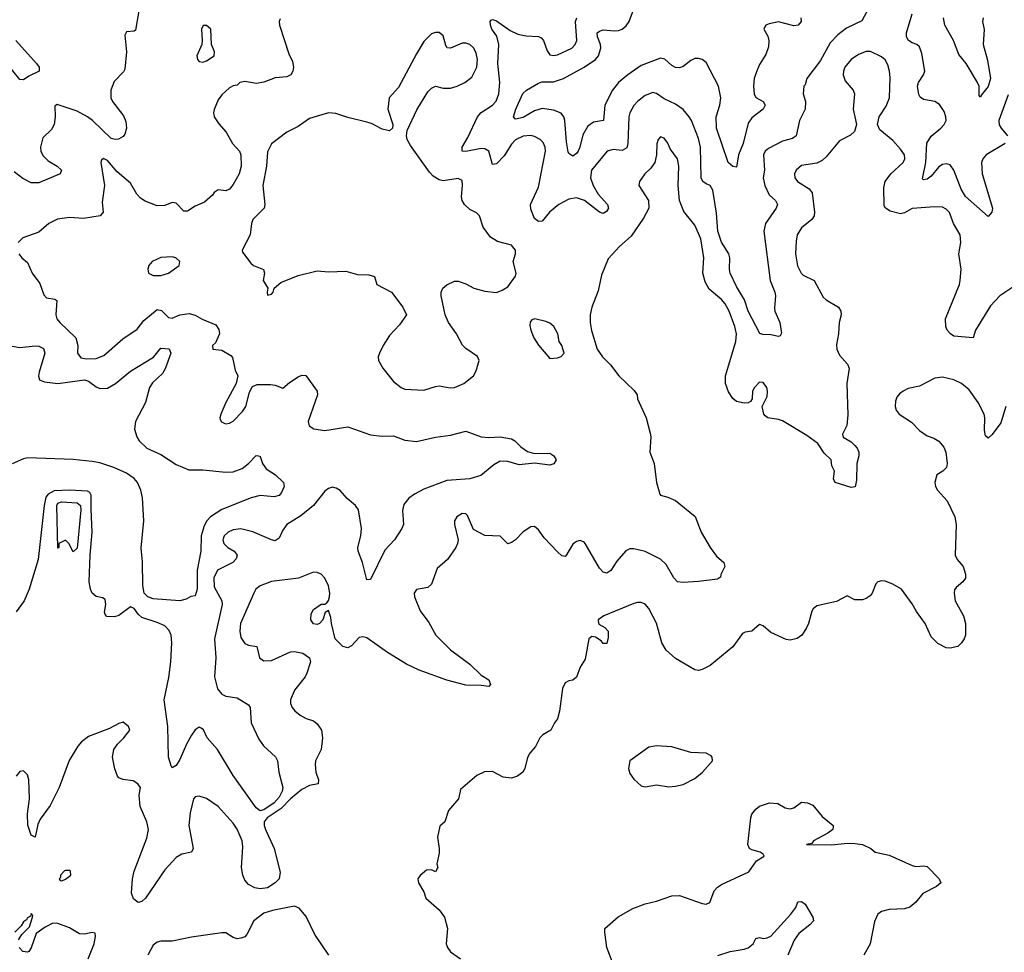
# Model space of a CAD drawing. Header units: inches. Extents: x 1384664 to 1536621, y 460766 to 646467.
# Tile 184 of 256: x 1422389 to 1427554, y 562565 to 567459. Entities that reach past the tile are written whole.
import ezdxf

# ---------------------------------------------------------------- set-up
doc = ezdxf.new("R2010")
doc.units = ezdxf.units.IN
doc.header["$MEASUREMENT"] = 0
doc.layers.add('B4526', color=7, linetype='Continuous')

msp = doc.modelspace()

# ---------------------------------------------------------------- linework, layer by layer
at = {"layer": 'B4526', "color": 5}
for points, elevation in [([(1423013.6, 567506.4), (1422996, 567404), (1422990, 567399.5), (1422950, 567395.1), (1422941.5, 567378.5), (1422948.8, 567291.2), (1422940.9, 567199.1), (1422934.1, 567185.9), (1422884.6, 567135.4), (1422866.7, 567090), (1422868.1, 567050), (1422877, 567030), (1422934.3, 566954.3), (1422945.8, 566925.8), (1422949.3, 566890), (1422941.5, 566858.5), (1422932.9, 566847.1), (1422907.3, 566832.7), (1422890, 566829.9), (1422870, 566836.4), (1422771.9, 566930), (1422744.7, 566950), (1422690, 566979), (1422585.7, 567014.3), (1422573.7, 567006.3), (1422576.1, 566950), (1422569.5, 566910), (1422556.1, 566883.9), (1422510, 566839.8), (1422498.7, 566790), (1422500.6, 566770), (1422510, 566746.4), (1422538, 566718), (1422586, 566690), (1422608, 566670), (1422602, 566650), (1422490, 566602.9), (1422450, 566604), (1422405.3, 566625.3), (1422360.2, 566660.2)], 720), ([(1426841.9, 567518.1), (1426806.7, 567453.3), (1426725.9, 567414.1), (1426680.4, 567379.6), (1426641.4, 567338.6), (1426590, 567245.1), (1426517.6, 567150), (1426510, 567118), (1426502, 567110), (1426498.8, 567070), (1426510.6, 567030), (1426510.4, 566990.4), (1426479.7, 566930), (1426462.3, 566850), (1426443.5, 566836.5), (1426390, 566821.4), (1426316.5, 566783.5), (1426299.6, 566770), (1426290.2, 566750), (1426295.8, 566670), (1426290.1, 566630), (1426297.5, 566590), (1426320.4, 566540.4), (1426354.6, 566510), (1426365.2, 566490), (1426357.6, 566470), (1426301.7, 566390), (1426292.7, 566350), (1426326.4, 566090), (1426350.9, 566030), (1426353.4, 566010), (1426347.9, 565947.9), (1426351.3, 565930), (1426377.4, 565870), (1426385.8, 565814.2), (1426379, 565801), (1426370, 565797), (1426330, 565806.2), (1426286.8, 565806.8), (1426271.9, 565811.9), (1426211.3, 565930), (1426190.5, 565990), (1426150, 566058.7), (1426116.2, 566130), (1426112.2, 566150), (1426114.1, 566210), (1426108.3, 566230), (1426070, 566292.4), (1426051.8, 566350), (1426044.8, 566444.8), (1426025.4, 566565.4), (1426012, 566590), (1425990, 566597.7), (1425973.3, 566610), (1425963.4, 566630), (1425960.7, 566790), (1425950, 566836.3), (1425913.8, 566930), (1425901.6, 566950), (1425870, 566987.7), (1425830, 567016.8), (1425770, 567043.9), (1425730, 567072.9), (1425710, 567078.2), (1425670, 567061.6), (1425630, 567030.7), (1425610, 567008.5), (1425589.4, 566970), (1425583.8, 566950), (1425579.8, 566810), (1425573.9, 566786.1), (1425550, 566773.7), (1425502.6, 566777.4), (1425470.1, 566769.9), (1425388.5, 566670), (1425383.3, 566630), (1425396.9, 566590), (1425423.3, 566543.3), (1425472.3, 566490), (1425478.3, 566470), (1425467.9, 566452.1), (1425450, 566443.1), (1425430, 566448.6), (1425351.2, 566511.2), (1425310, 566525.2), (1425270, 566517.6), (1425217.6, 566490), (1425168.9, 566450), (1425130, 566402.9), (1425110, 566399.6), (1425090, 566416.2), (1425070, 566465.2), (1425068.2, 566490), (1425110, 566580.5), (1425147.9, 566770), (1425145.6, 566790), (1425134.7, 566814.7), (1425119.7, 566830), (1425090, 566846.8), (1425070, 566851.9), (1425030, 566847.9), (1424990, 566828.6), (1424970, 566806), (1424930, 566745), (1424890, 566703.5), (1424870, 566699.7), (1424850.6, 566770), (1424830, 566781.2), (1424810, 566783.4), (1424730, 566768.4), (1424709.8, 566770), (1424709.9, 566790), (1424739.5, 566840.5), (1424791.4, 566950), (1424810, 566973.2), (1424870, 567010.2), (1424888.2, 567031.8), (1424903, 567070), (1424907.7, 567130), (1424897.9, 567230), (1424903.5, 567330), (1424892.8, 567372.8), (1424866.6, 567410), (1424859.8, 567430), (1424858, 567450), (1424862.8, 567457.2), (1424870, 567461.1), (1424890, 567453.4), (1424962.5, 567402.5), (1425003.1, 567383.1), (1425045.6, 567374.4), (1425110, 567371.7), (1425124.3, 567364.3), (1425137.5, 567350), (1425155.6, 567295.6), (1425170, 567275.3), (1425190, 567271.5), (1425210, 567275.5), (1425285.1, 567310), (1425303.5, 567330), (1425311.3, 567350), (1425305.2, 567450), (1425311.5, 567468.5)], 740), ([(1426487.6, 567470), (1426488.6, 567450), (1426473.6, 567430), (1426450, 567426.4), (1426370, 567448.1), (1426321.5, 567438.5), (1426303, 567430), (1426298.3, 567421.7), (1426292.7, 567410), (1426312.9, 567372.9), (1426319.7, 567350), (1426316.9, 567316.9), (1426302.9, 567277.1), (1426270, 567223.5), (1426253.5, 567186.5), (1426242.3, 567150), (1426239.3, 567110), (1426242.1, 567070), (1426250.7, 567050.7), (1426288.8, 567030), (1426299.7, 567010), (1426290, 566989.8), (1426230, 566944.2), (1426210, 566915.8), (1426184.5, 566810), (1426160.1, 566750), (1426150, 566685.6), (1426130, 566689), (1426106.5, 566710), (1426043.8, 566890), (1426043.4, 566950), (1426061.9, 567010), (1426067.2, 567050), (1426055.5, 567110), (1425990, 567235.1), (1425970, 567251.1), (1425950, 567256.4), (1425930, 567255.4), (1425910, 567245.7), (1425870, 567213.6), (1425850, 567206.5), (1425830, 567208.2), (1425810, 567219.8), (1425773, 567253), (1425750, 567256.7), (1425650, 567218.4), (1425579.8, 567170), (1425530, 567129), (1425498.4, 567090), (1425458.5, 567010), (1425451.5, 566930), (1425398.6, 566921.4), (1425370, 566901.4), (1425344, 566856), (1425328.3, 566790), (1425318.4, 566770), (1425310, 566756.9), (1425290, 566743.5), (1425270, 566757.6), (1425266.7, 566766.7), (1425258, 566818), (1425248.8, 566930), (1425243.2, 566950), (1425229, 566969), (1425190, 566984.3), (1425130, 566993.1), (1425090, 566980.7), (1425030, 566945.3), (1424990, 566937.7), (1424980.3, 566950), (1424992, 566990), (1425028.5, 567071.5), (1425048.4, 567090), (1425110, 567126.8), (1425127.4, 567132.6), (1425190, 567133.3), (1425242.7, 567150), (1425350, 567209.5), (1425409.8, 567250), (1425426.1, 567270), (1425437.3, 567310), (1425435.8, 567330), (1425419.7, 567370), (1425419.2, 567390), (1425430, 567399.5), (1425450, 567406.1), (1425510, 567401.2), (1425530, 567402.4), (1425550, 567410.1), (1425570, 567427.3), (1425586.4, 567450), (1425614.6, 567525.4)], 720), ([(1423756.4, 567463.6), (1423750.4, 567449.6), (1423751.7, 567430), (1423800.4, 567280.4), (1423820.6, 567240.6), (1423825.5, 567210), (1423822.4, 567190), (1423810.8, 567169.2), (1423790, 567159.1), (1423730, 567153.7), (1423670, 567131.3), (1423630, 567125.4), (1423570, 567135.1), (1423544.7, 567130), (1423530, 567115.3), (1423510, 567112.7), (1423490, 567102), (1423450, 567065.2), (1423430, 567039), (1423410, 566988), (1423406.4, 566970), (1423410.3, 566950), (1423433.5, 566913.5), (1423472, 566870), (1423506, 566810), (1423542, 566770), (1423550.2, 566750), (1423551.4, 566690), (1423540.9, 566650), (1423510, 566594), (1423490, 566569.6), (1423470, 566562), (1423430, 566566), (1423410, 566552.3), (1423401.4, 566538.6), (1423358.6, 566501.4), (1423310, 566480.2), (1423270, 566454), (1423250, 566455.3), (1423210, 566495.8), (1423190, 566499.5), (1423150, 566483.7), (1423110, 566483.2), (1423047.4, 566507.4), (1423023.2, 566523.2), (1423004.5, 566544.5), (1422970, 566600.9), (1422900.2, 566660.2), (1422850, 566720.5), (1422828.7, 566731.3), (1422818.5, 566721.5), (1422814.9, 566710), (1422834.3, 566590), (1422822.3, 566502.3), (1422826.8, 566450), (1422811, 566430), (1422723.8, 566416.2), (1422650, 566421), (1422587.3, 566412.7), (1422542.4, 566390), (1422490, 566343.6), (1422406.1, 566313.9), (1422380.5, 566290)], 740), ([(1427558.3, 566810), (1427458.2, 566750), (1427441.3, 566730), (1427433.9, 566710), (1427437.7, 566650), (1427491.7, 566470), (1427488.7, 566450), (1427470, 566426), (1427350, 566530.8), (1427327.3, 566570), (1427289.9, 566669.9), (1427270, 566697.8), (1427250, 566702.5), (1427230, 566698.9), (1427210, 566686.6), (1427170, 566638), (1427150, 566622.7), (1427130, 566618.4), (1427124.2, 566624.2), (1427143.1, 566710), (1427148.1, 566811.9), (1427171, 566849), (1427222, 566890), (1427239.3, 566910), (1427248.4, 566930), (1427248.2, 566950), (1427238.5, 566978.5), (1427213.5, 567013.5), (1427189, 567030), (1427130, 567040.5), (1427113.5, 567053.5), (1427106.2, 567066.2), (1427098.7, 567110), (1427103.4, 567130), (1427130.4, 567169.6), (1427137, 567190), (1427121.7, 567281.7), (1427110, 567317.7), (1427094.7, 567330), (1427070, 567337.3), (1427050.9, 567350), (1427041.3, 567370), (1427040.6, 567390), (1427070.6, 567490.6)], 740), ([(1427443.8, 567470), (1427440.3, 567450), (1427447.7, 567407.7), (1427443.7, 567330), (1427466.5, 567246.5), (1427482.1, 567150), (1427470, 567109.7), (1427434.4, 567065.6), (1427430, 567053.2), (1427422, 567062), (1427421.4, 567110), (1427412.8, 567130), (1427354.8, 567230), (1427316.1, 567276.1), (1427287.6, 567350), (1427241.5, 567430), (1427235.6, 567470)], 720), ([(1422369.3, 567350), (1422476.8, 567230), (1422491.5, 567210), (1422491.5, 567188.5), (1422437.4, 567162.6), (1422410, 567143.8), (1422390, 567145.7), (1422316.5, 567236.5)], 680), ([(1427630, 566076), (1427530.3, 566010), (1427482.1, 565957.9), (1427402.3, 565830), (1427390, 565789.3), (1427290, 565799.2), (1427271.6, 565810), (1427254.5, 565830), (1427247.3, 565850), (1427246, 565890), (1427318.5, 566070), (1427322.7, 566090), (1427327.1, 566150), (1427316.4, 566230), (1427325.8, 566290), (1427322, 566330), (1427287.7, 566390), (1427267.1, 566447.1), (1427250, 566465.1), (1427230, 566474.8), (1427190, 566477.2), (1427070, 566468.9), (1427030, 566446.6), (1427010, 566441), (1426955, 566455), (1426930.9, 566470), (1426923.2, 566483.2), (1426921.4, 566578.6), (1426928.4, 566610), (1426959.2, 566650), (1427023.5, 566710), (1427032.3, 566730), (1427029.8, 566750), (1427010, 566779.2), (1426970, 566825.7), (1426901.8, 566881.8), (1426889.6, 566910), (1426898, 566950), (1426933.6, 567006.4), (1426951.3, 567050), (1426955.4, 567155.4), (1426952.4, 567190), (1426943, 567223), (1426929.1, 567249.1), (1426910, 567265.1), (1426851.9, 567291.9), (1426830, 567293.2), (1426790, 567276.5), (1426751.6, 567250), (1426717.6, 567210), (1426710.2, 567190), (1426709.2, 567170), (1426718.8, 567138.8), (1426761.3, 567090), (1426768.4, 567070), (1426761.8, 566990), (1426778.4, 566910), (1426767.9, 566872.1), (1426747.4, 566852.6), (1426690, 566824), (1426620.3, 566739.7), (1426598.9, 566721.1), (1426570, 566706.6), (1426490, 566693.5), (1426462.7, 566670), (1426454.3, 566650), (1426454.9, 566630), (1426468.8, 566610), (1426531.2, 566571.2), (1426546.7, 566550), (1426558.5, 566450), (1426556.9, 566430), (1426545.3, 566410), (1426490, 566366.3), (1426468.2, 566330), (1426462.2, 566297.8), (1426459, 566230), (1426470, 566167.7), (1426487.9, 566130), (1426498.6, 566118.6), (1426556.3, 566090), (1426604.1, 566004.1), (1426619.3, 565990), (1426684.4, 565950), (1426697.4, 565930), (1426698.3, 565910), (1426688.1, 565870), (1426685, 565810), (1426674.4, 565754.4), (1426676.2, 565730), (1426690, 565699.5), (1426731.1, 565651.1), (1426739.6, 565630), (1426728, 565550), (1426734.1, 565385.9), (1426728.4, 565330), (1426704.9, 565284.9), (1426708.7, 565268.7), (1426750, 565243.8), (1426770, 565225.5), (1426782.4, 565210), (1426790.3, 565190), (1426790.2, 565170), (1426780.3, 565130), (1426778, 565042), (1426771.8, 565008.2), (1426750, 565003.6), (1426667, 565030), (1426658, 565050), (1426662.7, 565090), (1426650, 565118), (1426645.2, 565150), (1426610, 565184.7), (1426575.9, 565235.9), (1426517.5, 565277.5), (1426390, 565353.4), (1426370, 565361.7), (1426313.2, 565370), (1426300.3, 565380.3), (1426293.3, 565390), (1426284, 565430), (1426310, 565482), (1426311.6, 565510), (1426309.2, 565530), (1426290, 565556), (1426270, 565558), (1426243, 565530), (1426233.4, 565510), (1426231, 565469), (1426223.5, 565456.5), (1426210.6, 565449.4), (1426190, 565447), (1426150, 565455.6), (1426130, 565471.8), (1426107.1, 565507.1), (1426091.9, 565550), (1426091.7, 565590), (1426145.4, 565770), (1426149, 565810), (1426141.4, 565850), (1426111.7, 565930), (1426090, 565968.4), (1426070, 565990.8), (1426005.2, 566045.2), (1425984.4, 566084.4), (1425971.9, 566130), (1425977.5, 566210), (1425962.4, 566310), (1425930, 566381.1), (1425873.2, 566453.2), (1425851.2, 566511.2), (1425842.9, 566590), (1425846.2, 566690), (1425839.3, 566730), (1425802.2, 566782.2), (1425790, 566812.3), (1425770, 566838), (1425750, 566845.2), (1425739.1, 566830), (1425732.1, 566807.9), (1425730.3, 566750), (1425720.3, 566710), (1425699.3, 566680.7), (1425668.8, 566650), (1425640.5, 566610), (1425638.8, 566601.2), (1425637.1, 566590), (1425686.9, 566510), (1425690.2, 566470), (1425662.4, 566417.6), (1425596.7, 566323.3), (1425534.9, 566270), (1425475.8, 566204.2), (1425441.7, 566118.3), (1425423.7, 566036.3), (1425390.4, 565950), (1425381.6, 565910), (1425382, 565870), (1425388.1, 565828.1), (1425418, 565730), (1425446, 565690), (1425488.3, 565648.3), (1425533, 565590), (1425612.9, 565512.9), (1425627.7, 565490), (1425630.5, 565470.5), (1425674.8, 565370), (1425697.3, 565290), (1425700.7, 565270), (1425694.8, 565190), (1425718, 565130), (1425730.3, 565030), (1425746.4, 564970), (1425750, 564964), (1425790, 564953.4), (1425830, 564935.5), (1425932.4, 564852.4), (1425964.2, 564770), (1426011.6, 564690), (1426044.1, 564644.1), (1426083.1, 564610), (1426087.4, 564590), (1426067.3, 564547.3), (1426065.5, 564534.5), (1426050, 564523.7), (1425950, 564511.4), (1425870, 564505.6), (1425839.5, 564510), (1425819.8, 564530), (1425780, 564600), (1425750, 564628.8), (1425670, 564668.2), (1425610, 564683.1), (1425590, 564682), (1425568.7, 564671.3), (1425522.4, 564617.6), (1425490, 564569.6), (1425470, 564554), (1425450, 564560.7), (1425430, 564581.6), (1425356.2, 564710), (1425350, 564718), (1425330, 564727), (1425310, 564720.7), (1425290, 564706.6), (1425254.7, 564645.3), (1425250, 564641.6), (1425234, 564646), (1425210, 564666), (1425140.6, 564740.6), (1425110, 564782), (1425090, 564799.3), (1425070, 564797.2), (1425030, 564772), (1424990, 564729.2), (1424970, 564716), (1424949.3, 564709.3), (1424910, 564749), (1424830, 564753.2), (1424770, 564784), (1424737.7, 564857.7), (1424730, 564866.6), (1424710, 564867.3), (1424682, 564850), (1424670.5, 564830), (1424670.5, 564809.5), (1424688.9, 564730), (1424686.3, 564710), (1424676.9, 564690), (1424632.7, 564627.3), (1424579.9, 564580.1), (1424550, 564497), (1424530, 564479.6), (1424470.4, 564469.6), (1424459.3, 564450), (1424459.5, 564430), (1424490, 564356.4), (1424535.1, 564295.1), (1424571.4, 564230), (1424650, 564152.4), (1424750, 564077.2), (1424810, 564019.7), (1424850, 563994.9), (1424858.9, 563970), (1424850, 563959.7), (1424810, 563965.9), (1424730, 563967.2), (1424630, 563993.6), (1424485, 564045), (1424418, 564078), (1424319, 564139), (1424210, 564215.6), (1424190, 564221.1), (1424170, 564217.6), (1424130, 564172.7), (1424110, 564163.7), (1424085.2, 564170), (1424044.5, 564210), (1424025.1, 564290), (1424022, 564322), (1424010, 564358), (1423991.6, 564348.4), (1423978.8, 564310), (1423962, 564290), (1423950, 564285.2), (1423930, 564289.2), (1423917.2, 564310), (1423918.6, 564341.4), (1423930, 564364.7), (1423970, 564392), (1423990, 564392), (1424000.4, 564399.6), (1424010, 564412), (1424015.1, 564430), (1424017, 564450), (1424010, 564488), (1423990, 564529), (1423970, 564549), (1423950, 564559), (1423930, 564559.3), (1423852, 564528), (1423710, 564510.8), (1423650, 564488), (1423628.8, 564470), (1423617, 564450), (1423548.4, 564290), (1423543.9, 564250), (1423550, 564217.3), (1423570, 564186.4), (1423590, 564176.5), (1423633.4, 564170), (1423647.2, 564110), (1423670, 564094.4), (1423710, 564097), (1423810, 564141.3), (1423830, 564144.4), (1423875.1, 564135.1), (1423910, 564110.7), (1423914.4, 564090), (1423896, 564030), (1423886.7, 564010), (1423830, 563941.2), (1423810.7, 563890), (1423810.7, 563870), (1423818.8, 563850), (1423832.5, 563832.5), (1423860.7, 563810), (1423892.1, 563792.1), (1423930, 563780.3), (1423950, 563764.9), (1423972.8, 563730), (1423978, 563690), (1423971, 563630), (1423941.3, 563570), (1423938.6, 563550), (1423943.2, 563510), (1423956.2, 563470), (1423954.9, 563450), (1423910, 563439.6), (1423870, 563418.6), (1423809.5, 563370.5), (1423760.3, 563319.7), (1423687.7, 563270), (1423672.3, 563250), (1423671.3, 563230), (1423678.1, 563210), (1423723.7, 563110), (1423755, 562985), (1423750, 562949.8), (1423730, 562929.2), (1423690, 562904.1), (1423650, 562898.5), (1423623.5, 562903.5), (1423590, 562921.4), (1423570, 562943.8), (1423559.6, 562970), (1423553.4, 563010), (1423559.3, 563119.3), (1423556.8, 563150), (1423530.5, 563210.4), (1423510, 563243.1), (1423429.7, 563330), (1423370, 563372.4), (1423330, 563384.5), (1423310, 563381.2), (1423300.7, 563370), (1423283.4, 563296.6), (1423277.4, 563230), (1423299.6, 563110), (1423290.4, 563090), (1423240.7, 563079.3), (1423210, 563063), (1423150, 562997.4), (1423050, 562848.4), (1423030, 562831.1), (1423010, 562827.2), (1422985.6, 562845.6), (1422975.9, 562875.9), (1422980.3, 562950), (1422989.8, 562990), (1423056.8, 563163.2), (1423064.6, 563210), (1423056.4, 563250), (1423022.1, 563330), (1423016.5, 563390), (1423023, 563430), (1423008.3, 563450), (1422984.3, 563464.3), (1422930, 563471.5), (1422910, 563480.8), (1422901.6, 563490), (1422888.4, 563528.4), (1422876.9, 563590), (1422882.7, 563630), (1422902.1, 563657.9), (1422936.5, 563690), (1422967, 563730), (1422959.3, 563750), (1422933, 563773), (1422910, 563765.4), (1422861.3, 563738.7), (1422750, 563697.7), (1422714, 563670), (1422693.9, 563646.1), (1422648.1, 563571.9), (1422596.2, 563430), (1422550, 563335.8), (1422495.9, 563264.1), (1422484.6, 563235.4), (1422470, 563169), (1422450, 563179.3), (1422432.2, 563232.2), (1422430.9, 563290.9), (1422441.6, 563370), (1422436.8, 563470), (1422430, 563496), (1422410, 563517.2), (1422390, 563514), (1422370, 563489.5)], 760), ([(1427574.6, 567065.4), (1427525.4, 566930), (1427527.4, 566907.4), (1427536.9, 566890), (1427571.3, 566850)], 740), ([(1422385.5, 566230), (1422400.7, 566210), (1422430, 566184.9), (1422455.3, 566130), (1422495.8, 566075.8), (1422515.2, 566015.3), (1422530, 566000.4), (1422573.1, 565993.1), (1422584.9, 565984.9), (1422579.6, 565910), (1422584.6, 565890), (1422599.5, 565870), (1422684.5, 565790), (1422694.4, 565750), (1422692.2, 565710), (1422710, 565684.9), (1422739.6, 565679.6), (1422790, 565680.8), (1422830, 565697.4), (1422930, 565784.9), (1423004.9, 565835), (1423039.8, 565880.2), (1423110, 565937.8), (1423133.7, 565933.7), (1423170, 565896.4), (1423190, 565893.4), (1423230, 565911.3), (1423277.6, 565917.6), (1423310, 565908.8), (1423347.3, 565887.3), (1423417.5, 565857.5), (1423434.4, 565834.4), (1423436.6, 565810), (1423416.3, 565763.7), (1423400.4, 565750), (1423402, 565730), (1423450, 565724.9), (1423497.6, 565697.6), (1423506.2, 565686.2), (1423520.4, 565620.4), (1423533.4, 565590), (1423525.7, 565550), (1423470, 565449.7), (1423444.4, 565390), (1423439.3, 565370), (1423441.7, 565361.7), (1423448.6, 565348.6), (1423461.3, 565341.3), (1423470, 565338), (1423490, 565341.3), (1423510, 565352.2), (1423557.4, 565402.6), (1423575.1, 565430), (1423594.6, 565505.4), (1423610, 565534.8), (1423635.6, 565544.4), (1423704.9, 565544.9), (1423730, 565541), (1423770, 565526), (1423804.2, 565555.8), (1423850, 565584.9), (1423870, 565594), (1423890, 565593), (1423950.4, 565510), (1423951.8, 565490), (1423902, 565350), (1423907.7, 565327.7), (1423931.4, 565311.4), (1423990, 565303.2), (1424110, 565322.3), (1424230, 565280.3), (1424290, 565273.4), (1424350, 565276), (1424410, 565252.8), (1424470, 565244.9), (1424570, 565268.7), (1424650, 565278.9), (1424730, 565299.3), (1424810, 565270.5), (1424850, 565267.3), (1424910, 565270.7), (1424970, 565259.3), (1424986.8, 565250), (1425018, 565218), (1425053, 565193), (1425090, 565182.4), (1425170, 565183.8), (1425191.3, 565171.3), (1425203.1, 565150), (1425191.7, 565128.3), (1425170, 565122.4), (1425090, 565132), (1425010, 565122.5), (1424950, 565141.2), (1424910, 565142.1), (1424876, 565124), (1424807.8, 565067.8), (1424750.2, 565049.8), (1424630, 565041.1), (1424510, 564996), (1424459.5, 564970), (1424430.9, 564949.1), (1424404.3, 564915.7), (1424396.7, 564883.3), (1424402, 564810), (1424394, 564790), (1424355.3, 564730), (1424304.3, 564675.7), (1424230, 564521.2), (1424210, 564519), (1424187.1, 564610), (1424164.5, 564670), (1424163.1, 564690), (1424178.6, 564750), (1424182.9, 564790), (1424166.9, 564886.9), (1424150.5, 564910.5), (1424107, 564947), (1424070, 564988.3), (1424050, 565001.5), (1424030, 565005.3), (1424010, 564999.2), (1423990, 564984.4), (1423930.1, 564909.9), (1423864.7, 564855.3), (1423791.3, 564810), (1423770, 564780.5), (1423750, 564738.9), (1423730, 564724.8), (1423710, 564728.9), (1423611.6, 564771.6), (1423550, 564786.8), (1423510, 564782.9), (1423483.6, 564770), (1423462.2, 564750), (1423455.6, 564730), (1423460.6, 564710), (1423481.5, 564690), (1423514.4, 564670), (1423530.3, 564650), (1423525.5, 564630), (1423506.7, 564610), (1423427.5, 564570), (1423407.6, 564530), (1423410, 564483.1), (1423450.1, 564410.1), (1423450.8, 564390.8), (1423410.6, 564210.6), (1423418.6, 564110), (1423411.6, 564010), (1423427.5, 563947.5), (1423450, 563920.3), (1423470.2, 563910.1), (1423530, 563900.7), (1423590, 563864.4), (1423597.6, 563850), (1423604.4, 563770), (1423643.6, 563683.6), (1423667.8, 563647.8), (1423731, 563591), (1423741.5, 563570), (1423748, 563510), (1423770.3, 563430), (1423765.5, 563410), (1423750, 563379.1), (1423725, 563350), (1423670, 563312.3), (1423650, 563307.8), (1423630, 563323.1), (1423510, 563492.6), (1423427.6, 563630), (1423373.1, 563690), (1423352.9, 563732.9), (1423342.1, 563742.1), (1423330, 563746.6), (1423310, 563731.9), (1423290, 563703.9), (1423263.5, 563656.5), (1423230, 563577.7), (1423210, 563546), (1423190, 563532.3), (1423183.5, 563543.5), (1423170, 563588.7), (1423166.2, 563750), (1423147.6, 563890), (1423172.1, 564007.9), (1423182.3, 564090), (1423187.7, 564190), (1423183.9, 564230), (1423173.8, 564253.8), (1423150, 564277.7), (1423110, 564296.3), (1423030, 564322.4), (1423010, 564339.7), (1422990, 564369.8), (1422970, 564378.9), (1422910, 564333.3), (1422885.9, 564325.9), (1422847.2, 564327.2), (1422837.5, 564337.5), (1422834.2, 564350), (1422841, 564390), (1422836.9, 564416.9), (1422824.6, 564424.6), (1422790, 564431.8), (1422770.3, 564450.3), (1422760.7, 564470), (1422754.3, 564510), (1422758.5, 564650), (1422769.8, 564769.8), (1422763.7, 564890), (1422764.9, 564964.9), (1422758, 564978), (1422745.2, 564985.2), (1422650.2, 564989.8), (1422570, 564987.2), (1422538, 564970), (1422526.6, 564953.4), (1422518.2, 564910), (1422486.9, 564626.9), (1422438.9, 564470), (1422412.9, 564410), (1422370, 564351.2)], 740), ([(1422350, 565746.7), (1422390, 565739.3), (1422470, 565748.7), (1422490, 565746.2), (1422514.4, 565734.4), (1422520.6, 565710), (1422491.6, 565610), (1422488.3, 565588.3), (1422494, 565570), (1422519, 565559), (1422590, 565550.7), (1422730, 565568.8), (1422750, 565563.1), (1422790, 565532.1), (1422810, 565523.5), (1422850, 565525.2), (1422891.5, 565550), (1422970, 565614.2), (1423091.2, 565688.8), (1423130, 565735.4), (1423172.6, 565732.6), (1423181.5, 565710), (1423152.1, 565627.9), (1423137.7, 565602.3), (1423086.5, 565553.5), (1423069.6, 565530), (1423049.5, 565450), (1422996.5, 565350), (1422992.4, 565310), (1423004.4, 565270), (1423016, 565250), (1423056.4, 565210), (1423130, 565178.4), (1423210, 565125.4), (1423276.7, 565096.7), (1423350, 565096.3), (1423470, 565085.2), (1423510, 565087.1), (1423555.6, 565104.4), (1423589.8, 565130.2), (1423630, 565172.4), (1423642, 565170), (1423650, 565166.8), (1423663.7, 565130), (1423681.8, 565101.8), (1423730.4, 565070), (1423773.4, 565030), (1423776.3, 565010), (1423762.3, 564977.7), (1423750, 564962.9), (1423724.6, 564955.4), (1423650, 564961.7), (1423604.4, 564950), (1423450, 564889.4), (1423389.4, 564850.6), (1423370.7, 564830), (1423357.2, 564802.9), (1423341.1, 564750), (1423340.1, 564670), (1423320.4, 564570), (1423320.7, 564470), (1423310, 564436), (1423287.9, 564432.1), (1423262, 564418), (1423230, 564409), (1423090, 564420.7), (1423061.8, 564430), (1423042.2, 564450), (1423034.5, 564490), (1423034.2, 564614.2), (1423026.8, 564686.8), (1423039.8, 564830), (1423033.6, 564950), (1423025.4, 564990), (1423007.5, 565030), (1422990, 565052.2), (1422950, 565080.3), (1422884, 565110), (1422810, 565134), (1422770, 565141.1), (1422670, 565150.7), (1422430, 565159.7), (1422410, 565155.6), (1422350, 565128.7)], 720), ([(1427562.4, 565430), (1427536.3, 565343.7), (1427490, 565282), (1427470, 565264), (1427455.3, 565275.3), (1427450, 565306), (1427452.8, 565370), (1427448.6, 565390), (1427417.1, 565450), (1427370, 565516.4), (1427330, 565551), (1427290, 565569.7), (1427230, 565584), (1427190, 565578), (1427110, 565536.2), (1427050, 565524.5), (1427022.8, 565510), (1427003.7, 565496.3), (1426990, 565479), (1426983.4, 565456.6), (1426982.4, 565430), (1426986.4, 565410), (1427002, 565390), (1427066.7, 565346.7), (1427110, 565303), (1427150, 565276.3), (1427183.8, 565263.8), (1427210, 565247.3), (1427236.7, 565216.7), (1427248, 565190), (1427254.8, 565130), (1427251, 565110), (1427231.3, 565090), (1427200.7, 565070), (1427190.5, 565030), (1427193, 565010), (1427203.8, 564990), (1427254.3, 564934.3), (1427294.4, 564850), (1427301.1, 564810), (1427296.4, 564650), (1427307.1, 564627.1), (1427339.1, 564590), (1427350.7, 564550), (1427350, 564528.7), (1427336, 564510), (1427300.9, 564479.1), (1427292.8, 564467.2), (1427290.4, 564450), (1427297, 564410), (1427339.5, 564330), (1427350.3, 564290.3), (1427350.4, 564229.6), (1427344, 564210), (1427330, 564189), (1427310, 564169.2), (1427270, 564160.9), (1427250, 564163.7), (1427205.3, 564185.3), (1427170, 564221.2), (1427138.7, 564290), (1427093, 564353), (1427070, 564394.5), (1427014, 564470), (1426970, 564496.2), (1426930, 564513.2), (1426910, 564515.3), (1426891, 564509), (1426881, 564499), (1426861, 564450), (1426850, 564435.3), (1426830, 564422), (1426810, 564415.3), (1426770, 564415.3), (1426730, 564435.3), (1426674, 564406), (1426570, 564382.9), (1426551.7, 564368.3), (1426544.7, 564355.3), (1426526.9, 564290), (1426515.1, 564265), (1426491.5, 564230), (1426467.9, 564212.1), (1426430, 564203.7), (1426410, 564206.5), (1426330, 564243.7), (1426290, 564277.7), (1426270, 564285.7), (1426230, 564250.8), (1426194.7, 564245.3), (1426181.6, 564238.4), (1426131, 564169), (1426011, 564070), (1425970, 564049.2), (1425950, 564044.8), (1425930, 564048), (1425830, 564106.9), (1425780.6, 564150), (1425758.5, 564190), (1425730, 564291.8), (1425690, 564369.4), (1425670, 564392.8), (1425650, 564401.1), (1425630, 564401.5), (1425610, 564395.8), (1425453.4, 564330), (1425424, 564310), (1425424, 564304), (1425427.9, 564287.9), (1425458, 564270), (1425476, 564250), (1425476.9, 564216.9), (1425470, 564186), (1425450, 564185.2), (1425438.9, 564198.9), (1425410, 564219.3), (1425390, 564222), (1425374, 564210), (1425355.9, 564104.1), (1425330, 564062), (1425310.3, 564009.7), (1425290, 563992.7), (1425270, 563989.2), (1425250, 563979), (1425236.3, 563950), (1425221.6, 563830), (1425210.3, 563790), (1425194.9, 563770), (1425174.9, 563730), (1425134.3, 563705.7), (1425117.6, 563690), (1425094.2, 563645.8), (1425064.7, 563610), (1425053.2, 563586.8), (1425038.9, 563530), (1425028.2, 563510), (1425000.2, 563490), (1424970, 563478.5), (1424924.9, 563484.9), (1424870, 563514.5), (1424827.9, 563512.1), (1424787.9, 563492.1), (1424701, 563419), (1424690.5, 563370), (1424639.3, 563310), (1424619.1, 563250), (1424593.7, 563226.3), (1424580.4, 563170), (1424590.2, 563109.8), (1424590, 563086), (1424578, 563030), (1424582, 563010), (1424570, 562988), (1424550, 562998), (1424523.6, 562996.4), (1424490, 562968), (1424478, 562950), (1424482, 562930), (1424510, 562882), (1424520.5, 562850), (1424590, 562787.2), (1424616.9, 562750), (1424633.2, 562690), (1424625.7, 562610), (1424633.7, 562590), (1424650, 562566.7), (1424701.6, 562530)], 780), ([(1425502.4, 562502.4), (1425469.7, 562590.3), (1425458.4, 562670), (1425459.5, 562690), (1425529.4, 562750.6), (1425605.6, 562794.4), (1425670, 562819.8), (1425730, 562832.8), (1425810, 562860.7), (1425850, 562863.2), (1425970, 562821.1), (1425990, 562818.3), (1426010, 562827), (1426032.9, 562887.1), (1426050, 562906.8), (1426070, 562920.1), (1426213.2, 562986.8), (1426255.1, 563044.9), (1426294.7, 563070), (1426290, 563079.3), (1426274, 563090), (1426230, 563102.6), (1426218.4, 563110), (1426209.6, 563130), (1426225, 563270), (1426230, 563290.3), (1426250, 563316.5), (1426270, 563332.7), (1426322, 563350), (1426365.9, 563345.8), (1426403.8, 563323.8), (1426430, 563317.6), (1426450, 563323.1), (1426490, 563352.7), (1426522, 563350), (1426550, 563337.3), (1426598.6, 563278.6), (1426656.3, 563230), (1426656.3, 563223.7), (1426654.8, 563210), (1426628, 563190), (1426553.4, 563150), (1426544, 563136), (1426516, 563130), (1426650, 563129.5), (1426730, 563137.4), (1426770, 563136.8), (1426810.5, 563130), (1426854.8, 563110), (1426876, 563090), (1426950, 563075.5), (1427070, 563020.3), (1427090, 563014.6), (1427130, 563019.6), (1427150, 563014.6), (1427213, 562950), (1427220.5, 562930), (1427197.6, 562910), (1427126.8, 562873.2), (1427090, 562827.6), (1427058.5, 562801.4), (1427030, 562793.3), (1426950.3, 562789.7), (1426910, 562778.4), (1426890, 562765.1), (1426873.4, 562726.6), (1426850.1, 562609.9), (1426817.1, 562550)], 780), ([(1424010.5, 562550), (1423937.9, 562657.9), (1423892.8, 562752.8), (1423855.9, 562795.9), (1423830, 562806.9), (1423715.2, 562784.8), (1423670.3, 562769.7), (1423618, 562730), (1423580.9, 562659.1), (1423570, 562647), (1423550, 562638.4), (1423530, 562635.6), (1423510, 562642.4), (1423470, 562666.9), (1423450, 562667.6), (1423290, 562643.7), (1423190, 562622.9), (1423130, 562623.1), (1423110, 562618.7), (1423090, 562602), (1423061.3, 562550)], 780), ([(1426051.5, 562548.5), (1426115.3, 562570), (1426190, 562582.3), (1426210, 562588.9), (1426237, 562610), (1426250, 562638), (1426270, 562642.8), (1426290, 562638), (1426310, 562640.3), (1426330, 562648.9), (1426435.1, 562764.9), (1426460.1, 562799.9), (1426470.6, 562830.6), (1426490, 562831), (1426510, 562818), (1426550.6, 562750), (1426553, 562730), (1426534.9, 562710), (1426476.7, 562663.3), (1426451, 562629), (1426418.9, 562550)], 760), ([(1422383.5, 562630), (1422401, 562659), (1422440.9, 562699.1), (1422457, 562750), (1422457.5, 562757.5), (1422450, 562768.7), (1422445.9, 562754.2), (1422430, 562746.6), (1422424.5, 562735.5), (1422410, 562725.6), (1422396.4, 562703.6), (1422363.2, 562670)], 780), ([(1422748.5, 562530), (1422780.2, 562610), (1422787.3, 562647.3), (1422785.4, 562665.4), (1422770, 562669.7), (1422730, 562660.3), (1422702.5, 562662.5), (1422650, 562692.6), (1422590, 562717), (1422562.5, 562717.5), (1422522.5, 562697.5), (1422476, 562664), (1422450, 562588), (1422438, 562570), (1422430, 562566), (1422406.6, 562570), (1422386, 562590)], 780)]:
    msp.add_lwpolyline(points, dxfattribs=dict(at, elevation=elevation))
for points, elevation in [([(1423370, 567429), (1423351.3, 567428.7), (1423342.8, 567410), (1423347.3, 567350), (1423344, 567330), (1423319.1, 567270), (1423322, 567250), (1423330, 567240.7), (1423350, 567237.3), (1423370, 567244), (1423409, 567270), (1423411.8, 567290), (1423395.1, 567330), (1423391.5, 567410)], 740), ([(1424590, 567392.7), (1424570, 567392.7), (1424550, 567385.1), (1424510, 567345.1), (1424470, 567280.5), (1424375.9, 567104.1), (1424327.7, 567050), (1424320.7, 566990), (1424346, 566910), (1424344.7, 566890), (1424330, 566875.3), (1424290, 566884.7), (1424233.9, 566913.9), (1424210, 566921.3), (1424110, 566945.6), (1424048, 566968), (1424010, 566969.8), (1423910, 566941.4), (1423850, 566898.5), (1423790, 566869.7), (1423710, 566807.3), (1423690, 566766.6), (1423684.3, 566690), (1423664.3, 566590), (1423675.9, 566490), (1423671.1, 566470), (1423611.8, 566410), (1423605.2, 566390), (1423597.8, 566330), (1423556.3, 566250), (1423558.8, 566238.8), (1423601.3, 566181.3), (1423616, 566170), (1423667.7, 566147.7), (1423674, 566130), (1423666.8, 566090), (1423691.3, 566050), (1423686.8, 566030), (1423690, 566014), (1423710, 566018.8), (1423719.3, 566030), (1423724, 566050), (1423759.1, 566080.9), (1423850, 566117.3), (1423950, 566141.3), (1424010, 566135.8), (1424099.9, 566139.9), (1424161.6, 566121.6), (1424220.5, 566120.5), (1424250, 566111), (1424262, 566070), (1424339.1, 566030), (1424399.1, 565950), (1424418, 565910), (1424381.3, 565858.7), (1424330, 565802.9), (1424295.6, 565750), (1424276, 565710), (1424270.4, 565690), (1424272.2, 565670), (1424294.4, 565630), (1424350, 565561.3), (1424390, 565528.8), (1424410, 565521.1), (1424510, 565514.9), (1424570, 565534.9), (1424590, 565537.3), (1424646.6, 565526.6), (1424670, 565528.9), (1424719.3, 565550), (1424769.5, 565590), (1424783.3, 565616.7), (1424799.5, 565670), (1424791.2, 565691.2), (1424730, 565734), (1424712.2, 565752.2), (1424681, 565810), (1424638.7, 565870), (1424621.6, 565910), (1424600.9, 566010), (1424600.9, 566030), (1424609.4, 566050), (1424630, 566067.3), (1424670, 566086.8), (1424690, 566086.8), (1424730, 566074), (1424771.3, 566050), (1424830, 566034.4), (1424890, 566027.3), (1424920.2, 566039.8), (1424950, 566058), (1424990, 566114), (1424994, 566130), (1424978, 566190), (1424989.4, 566230), (1424989.4, 566249.4), (1424970, 566276), (1424896.1, 566296.1), (1424858.9, 566318.9), (1424820.7, 566370), (1424802, 566430), (1424786, 566446), (1424750, 566463.7), (1424722.9, 566490), (1424710.9, 566510.9), (1424706.3, 566530), (1424712.4, 566590), (1424710, 566615.1), (1424690, 566626.3), (1424610, 566614.3), (1424590, 566619.7), (1424558.5, 566638.5), (1424538.7, 566658.7), (1424438.5, 566798.5), (1424422, 566830), (1424418, 566850), (1424422, 566878), (1424472.9, 566987.1), (1424530, 567080.7), (1424550, 567100.7), (1424570, 567110.8), (1424610, 567100.5), (1424650, 567100.4), (1424684, 567110), (1424725.2, 567130), (1424761.5, 567158.5), (1424786.6, 567210), (1424790.9, 567250), (1424784, 567284), (1424771.8, 567310), (1424750, 567329.4), (1424730, 567336.3), (1424710, 567336.3), (1424650, 567309.4), (1424632.5, 567312.5), (1424624.7, 567324.7), (1424610, 567374)], 760), ([(1423190, 566215.6), (1423130, 566211.1), (1423084, 566190), (1423066, 566170), (1423061.6, 566150), (1423064.9, 566130), (1423090, 566117.6), (1423130, 566116.5), (1423170, 566128.8), (1423225.2, 566170), (1423229, 566190), (1423208.7, 566210)], 760), ([(1425090.9, 565889.1), (1425075.3, 565884.7), (1425067.7, 565872.3), (1425065.5, 565854.5), (1425070.5, 565830), (1425086.4, 565790), (1425110, 565750.7), (1425170, 565682), (1425210, 565684), (1425230, 565691), (1425245.2, 565710), (1425233.2, 565750), (1425219, 565770), (1425212.7, 565810), (1425192, 565850), (1425170, 565867), (1425150, 565875.1)], 760), ([(1422670, 564666), (1422648, 564710), (1422630, 564728), (1422594, 564710), (1422594, 564690), (1422590, 564686), (1422584.8, 564910), (1422590, 564923), (1422608.7, 564930), (1422690, 564924.4), (1422708, 564910), (1422710, 564886), (1422690, 564686)], 740), ([(1425730, 563648.1), (1425690, 563641.8), (1425590, 563569.7), (1425583.6, 563530), (1425590, 563503.2), (1425610, 563473.6), (1425650, 563438.9), (1425670, 563433.6), (1425730, 563443.2), (1425794.1, 563434.1), (1425830, 563436.1), (1425870, 563446), (1425930, 563476.5), (1425971.6, 563510), (1426022.7, 563570), (1426021.2, 563590), (1426015.9, 563595.9), (1425990, 563609.3), (1425910, 563613), (1425810, 563642.7)], 820), ([(1422630, 562994.6), (1422622, 562990), (1422604, 562970), (1422603, 562957), (1422596, 562950), (1422602, 562942), (1422610, 562940.7), (1422630, 562948), (1422657, 562970), (1422656.2, 562990), (1422650, 562993.5)], 780)]:
    msp.add_lwpolyline(points, close=True, dxfattribs=dict(at, elevation=elevation))

doc.saveas('drawing.dxf')
